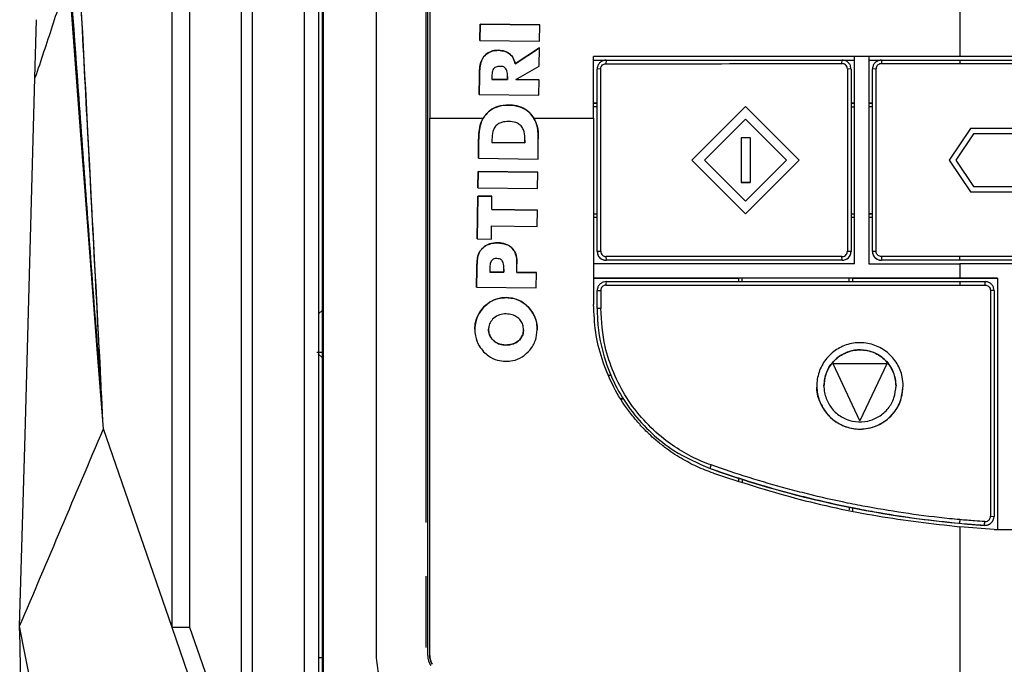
# Model space of a CAD drawing. Extents: x 106 to 315, y 19 to 260.
# Tile 66 of 132: x 195 to 210, y 145 to 156. Entities that reach past the tile are written whole.
import ezdxf

# ---------------------------------------------------------------- set-up
doc = ezdxf.new("R2010")
doc.units = 0
doc.layers.get('0').update_dxf_attribs({"linetype": 'CONTINUOUS'})

msp = doc.modelspace()

# ---------------------------------------------------------------- linework, layer by layer
at = {"color": 7, "linetype": 'CONTINUOUS'}
for p, q in [((209.597, 155.724), (209.597, 155.581)), ((194.817, 154.667), (194.843, 155.599)), ((201.932, 155.528), (201.928, 155.265)), ((201.928, 155.265), (201.932, 155.527)), ((202.885, 155.515), (201.932, 155.528)), ((201.932, 155.527), (201.932, 155.528)), ((201.932, 155.527), (202.885, 155.515)), ((202.882, 155.253), (202.885, 155.515)), ((209.597, 155.581), (209.597, 155.01)), ((201.928, 155.265), (202.882, 155.253)), ((202.223, 155.109), (202.223, 155.109)), ((202.88, 155.147), (202.492, 154.893)), ((202.492, 154.893), (202.88, 155.147)), ((202.876, 154.854), (202.88, 155.147)), ((203.745, 154.023), (203.745, 155.009)), ((207.917, 151.696), (207.917, 155.01)), ((208.145, 155.01), (207.917, 155.01)), ((208.145, 155.01), (208.145, 151.696)), ((208.145, 155.01), (208.145, 155.009)), ((209.597, 155.009), (208.145, 155.008)), ((201.988, 155.006), (201.988, 155.006)), ((202.492, 154.893), (202.492, 154.893)), ((202.5, 154.64), (202.876, 154.854)), ((203.745, 154.95), (207.917, 154.95)), ((203.945, 154.952), (203.939, 154.895)), ((207.715, 154.896), (207.717, 154.953)), ((208.145, 154.95), (208.328, 154.95)), ((208.345, 154.953), (208.344, 154.896)), ((209.597, 154.953), (209.597, 154.896)), ((209.68, 154.95), (212.488, 154.95)), ((202.12, 154.697), (202.119, 154.645)), ((202.371, 154.696), (202.371, 154.696)), ((203.859, 154.814), (203.802, 154.809)), ((207.86, 154.81), (207.802, 154.814)), ((208.26, 154.814), (208.202, 154.81)), ((194.658, 148.954), (194.817, 154.667)), ((201.921, 154.691), (201.917, 154.403)), ((201.917, 154.403), (201.921, 154.691)), ((201.921, 154.691), (201.921, 154.691)), ((202.371, 154.641), (202.119, 154.645)), ((202.119, 154.645), (202.371, 154.641)), ((202.119, 154.645), (202.119, 154.645)), ((202.371, 154.689), (202.371, 154.641)), ((202.371, 154.689), (202.371, 154.689)), ((202.371, 154.641), (202.371, 154.689)), ((202.371, 154.641), (202.371, 154.641)), ((202.873, 154.635), (202.5, 154.64)), ((202.5, 154.64), (202.873, 154.635)), ((202.5, 154.64), (202.5, 154.64)), ((202.87, 154.39), (202.873, 154.635)), ((201.917, 154.403), (202.87, 154.39)), ((202.392, 154.234), (202.392, 154.234)), ((203.745, 154.264), (203.802, 154.264)), ((203.802, 154.263), (203.745, 154.263)), ((207.86, 154.264), (207.917, 154.264)), ((207.917, 154.263), (207.86, 154.263)), ((208.145, 154.264), (208.202, 154.264)), ((208.202, 154.263), (208.145, 154.263)), ((203.802, 154.206), (203.745, 154.206)), ((206.174, 154.21), (205.317, 153.353)), ((207.031, 153.353), (206.174, 154.21)), ((207.86, 154.206), (207.917, 154.206)), ((208.202, 154.206), (208.145, 154.206)), ((201.127, 154.022), (201.981, 154.022)), ((202.003, 154.056), (201.981, 154.022)), ((202.003, 154.056), (202.003, 154.056)), ((202.791, 154.023), (202.776, 154.046)), ((202.776, 154.045), (202.776, 154.046)), ((202.791, 154.023), (203.745, 154.023)), ((203.745, 154.023), (203.745, 151.043)), ((206.174, 154.008), (205.519, 153.353)), ((205.519, 153.353), (206.174, 154.008)), ((206.829, 153.353), (206.174, 154.008)), ((206.174, 154.008), (206.829, 153.353)), ((206.174, 154.008), (206.174, 154.008)), ((209.771, 153.86), (209.428, 153.353)), ((209.817, 153.774), (209.532, 153.353)), ((209.817, 153.774), (209.532, 153.353)), ((210.862, 153.86), (209.771, 153.86)), ((210.817, 153.774), (209.817, 153.774)), ((210.817, 153.774), (209.817, 153.774)), ((209.817, 153.774), (209.817, 153.774)), ((201.906, 153.612), (201.903, 153.383)), ((201.903, 153.383), (201.906, 153.612)), ((201.906, 153.612), (201.906, 153.612)), ((202.12, 153.681), (202.12, 153.637)), ((202.647, 153.631), (202.12, 153.637)), ((202.12, 153.637), (202.647, 153.631)), ((202.12, 153.637), (202.12, 153.637)), ((202.647, 153.631), (202.648, 153.675)), ((202.648, 153.674), (202.647, 153.631)), ((202.647, 153.631), (202.647, 153.631)), ((202.648, 153.684), (202.648, 153.684)), ((202.648, 153.674), (202.648, 153.675)), ((202.857, 153.371), (202.86, 153.636)), ((206.102, 153.71), (206.102, 152.996)), ((206.245, 153.71), (206.102, 153.71)), ((206.245, 153.71), (206.245, 152.996)), ((201.903, 153.383), (202.857, 153.371)), ((206.174, 152.496), (205.317, 153.353)), ((205.317, 153.353), (206.174, 152.496)), ((205.317, 153.353), (205.317, 153.353)), ((205.519, 153.353), (206.174, 152.698)), ((207.031, 153.353), (206.174, 152.496)), ((206.174, 152.496), (207.031, 153.353)), ((206.174, 152.698), (206.829, 153.353)), ((207.031, 153.353), (207.031, 153.353)), ((209.428, 153.353), (209.771, 152.846)), ((209.428, 153.353), (209.771, 152.846)), ((209.428, 153.353), (209.428, 153.353)), ((209.532, 153.353), (209.817, 152.931)), ((201.9, 153.174), (201.897, 152.912)), ((201.897, 152.912), (201.9, 153.174)), ((202.854, 153.162), (201.9, 153.174)), ((201.9, 153.174), (202.854, 153.162)), ((201.9, 153.174), (201.9, 153.174)), ((202.85, 152.899), (202.854, 153.162)), ((206.102, 152.996), (206.245, 152.996)), ((206.245, 152.996), (206.102, 152.996)), ((206.102, 152.996), (206.102, 152.996)), ((206.245, 152.996), (206.245, 152.996)), ((201.897, 152.912), (202.85, 152.899)), ((209.771, 152.846), (210.862, 152.846)), ((209.771, 152.846), (210.862, 152.846)), ((209.771, 152.846), (209.771, 152.846)), ((209.817, 152.931), (210.817, 152.931)), ((201.895, 152.778), (201.886, 152.094)), ((201.886, 152.094), (201.895, 152.778)), ((202.12, 152.775), (201.895, 152.778)), ((201.895, 152.778), (202.12, 152.775)), ((201.895, 152.778), (201.895, 152.778)), ((202.118, 152.562), (202.12, 152.775)), ((202.846, 152.553), (202.118, 152.562)), ((202.118, 152.562), (202.846, 152.553)), ((202.118, 152.562), (202.118, 152.562)), ((202.842, 152.293), (202.846, 152.553)), ((203.745, 152.492), (203.802, 152.492)), ((203.802, 152.491), (203.745, 152.491)), ((206.174, 152.496), (206.174, 152.496)), ((207.86, 152.492), (207.917, 152.492)), ((207.917, 152.491), (207.86, 152.491)), ((208.202, 152.492), (208.145, 152.492)), ((208.202, 152.491), (208.145, 152.491)), ((203.802, 152.436), (203.745, 152.436)), ((207.917, 152.436), (207.86, 152.436)), ((208.202, 152.436), (208.145, 152.436)), ((202.111, 152.091), (202.114, 152.303)), ((202.114, 152.303), (202.842, 152.293)), ((201.886, 152.094), (202.111, 152.091)), ((202.209, 152.031), (202.209, 152.031)), ((201.933, 151.901), (201.933, 151.901)), ((202.48, 151.895), (202.48, 151.895)), ((203.802, 151.895), (203.859, 151.898)), ((203.802, 151.894), (203.802, 151.895)), ((207.802, 151.898), (207.86, 151.896)), ((207.86, 151.896), (207.86, 151.894)), ((208.202, 151.896), (208.26, 151.899)), ((208.202, 151.894), (208.202, 151.896)), ((203.94, 151.81), (203.945, 151.753)), ((203.945, 151.753), (203.945, 151.751)), ((207.717, 151.751), (203.945, 151.751)), ((207.717, 151.753), (207.715, 151.81)), ((207.717, 151.751), (207.717, 151.753)), ((208.344, 151.81), (208.345, 151.753)), ((208.345, 151.753), (208.345, 151.751)), ((212.288, 151.751), (208.345, 151.751)), ((209.597, 151.753), (209.597, 151.81)), ((201.88, 151.613), (201.876, 151.322)), ((201.876, 151.322), (201.88, 151.613)), ((201.88, 151.613), (201.88, 151.613)), ((202.085, 151.616), (202.084, 151.564)), ((202.309, 151.561), (202.084, 151.564)), ((202.084, 151.564), (202.309, 151.561)), ((202.084, 151.564), (202.084, 151.564)), ((202.31, 151.61), (202.309, 151.561)), ((202.309, 151.561), (202.31, 151.61)), ((202.309, 151.561), (202.309, 151.561)), ((202.31, 151.62), (202.31, 151.62)), ((202.31, 151.61), (202.31, 151.61)), ((202.518, 151.558), (202.519, 151.667)), ((202.833, 151.554), (202.518, 151.558)), ((202.518, 151.558), (202.833, 151.554)), ((202.518, 151.558), (202.518, 151.558)), ((202.829, 151.31), (202.833, 151.554)), ((208.145, 151.696), (209.597, 151.696)), ((212.488, 151.696), (209.597, 151.696)), ((203.745, 151.464), (206.06, 151.464)), ((206.06, 151.464), (206.06, 151.41)), ((207.888, 151.463), (206.06, 151.463)), ((206.117, 151.406), (206.117, 151.463)), ((207.831, 151.406), (207.831, 151.463)), ((207.888, 151.464), (210.202, 151.464)), ((207.888, 151.41), (207.888, 151.464)), ((210.202, 151.467), (209.597, 151.467)), ((209.597, 151.41), (209.597, 151.353)), ((210.003, 151.354), (210.002, 151.41)), ((210.202, 151.467), (210.202, 147.445)), ((201.876, 151.322), (202.829, 151.31)), ((203.802, 151.267), (203.859, 151.269)), ((203.802, 150.981), (203.802, 151.267)), ((210.145, 151.267), (210.087, 151.27)), ((202.353, 151.154), (202.353, 151.154)), ((199.407, 150.949), (199.355, 150.9)), ((201.998, 151.011), (201.998, 151.011)), ((202.704, 151.002), (202.704, 151.002)), ((203.859, 150.983), (203.802, 150.981)), ((203.802, 150.979), (203.802, 150.981)), ((201.846, 150.652), (201.846, 150.652)), ((202.066, 150.646), (202.066, 150.646)), ((202.625, 150.645), (202.625, 150.645)), ((202.625, 150.642), (202.625, 150.642)), ((202.343, 150.396), (202.343, 150.396)), ((199.321, 150.282), (199.412, 150.282)), ((199.345, 150.253), (199.411, 150.19)), ((208.002, 149.183), (207.574, 150.097)), ((208.002, 149.183), (207.574, 150.097)), ((208.431, 150.097), (207.574, 150.097)), ((207.574, 150.097), (207.574, 150.097)), ((208.431, 150.097), (208.002, 149.183)), ((208.431, 150.097), (208.002, 149.183)), ((208.431, 150.097), (208.431, 150.097)), ((204.023, 149.908), (203.98, 149.908)), ((195.868, 149.714), (195.866, 149.739)), ((207.312, 149.743), (207.312, 149.743)), ((208.579, 149.743), (208.579, 149.743)), ((208.693, 149.743), (208.693, 149.743)), ((204.174, 149.536), (204.218, 149.536)), ((204.218, 149.536), (204.174, 149.536)), ((197.008, 145.879), (195.91, 149.056)), ((208.002, 149.183), (208.002, 149.183)), ((194.572, 145.899), (194.658, 148.954)), ((205.609, 148.423), (205.624, 148.478)), ((205.609, 148.423), (205.609, 148.421)), ((206.06, 148.268), (206.06, 148.209)), ((206.117, 148.248), (206.117, 148.25)), ((206.117, 148.248), (206.117, 148.207)), ((207.831, 147.804), (207.831, 147.802)), ((207.831, 147.802), (207.831, 147.762)), ((207.888, 147.735), (207.888, 147.792)), ((210.089, 147.658), (210.145, 147.657)), ((210.145, 147.657), (210.145, 147.655)), ((209.597, 147.604), (209.592, 147.547)), ((210.148, 147.448), (209.597, 147.49)), ((209.993, 147.515), (209.997, 147.572)), ((209.993, 147.515), (209.993, 147.512)), ((210.148, 147.448), (210.485, 147.448)), ((201.069, 145.56), (201.069, 146.701)), ((195.355, 141.951), (194.572, 145.899)), ((197.831, 143.501), (197.008, 145.879)), ((197.294, 145.879), (197.008, 145.879)), ((198.116, 143.501), (197.294, 145.879)), ((201.126, 145.433), (201.126, 145.433)), ((199.355, 145.4), (199.412, 145.4)), ((199.412, 145.306), (199.416, 145.307)), ((199.412, 145.061), (199.412, 145.306)), ((199.416, 145.307), (199.421, 145.309)), ((199.422, 145.309), (199.421, 145.309)), ((199.422, 145.309), (199.422, 145.065))]:
    msp.add_line(p, q, dxfattribs=at)
at = {"color": 7, "linetype": 'CONTINUOUS', "flags": 128}
for points in [[(195.716, 151.604), (195.536, 153.964), (195.356, 156.323)], [(195.91, 149.056), (195.813, 150.33), (195.716, 151.604)], [(203.945, 151.41), (203.942, 151.381), (203.939, 151.353)]]:
    msp.add_lwpolyline(points, dxfattribs=at)
at = {"color": 7, "linetype": 'CONTINUOUS'}
for centre, radius, start, end in [((203.945, 151.894), 0.143, 179.9993, 269.9998), ((207.717, 151.894), 0.143, 269.9999, 0.0012), ((208.345, 151.894), 0.143, 179.9989, 270), ((211.107, 163.913), 16.439, 250.4625, 252.3299), ((211.104, 163.903), 16.429, 252.3304, 258.5107), ((211.103, 163.904), 16.429, 258.5112, 266.124), ((210.002, 147.655), 0.143, 266.1233, 359.9996)]:
    msp.add_arc(centre, radius, start, end, dxfattribs=at)
for points, knots in [([(201.126, 163.115), (201.126, 161.605), (201.126, 158.584), (201.126, 155.543), (201.126, 154.022)], [0, 0, 0, 0, 0.499603, 1, 1, 1, 1]), ([(201.093, 154.004), (201.093, 155.054), (201.094, 157.143), (201.093, 159.226), (201.093, 160.262)], [0, 0, 0, 0, 0.502416, 1, 1, 1, 1]), ([(198.116, 143.501), (198.116, 145.097), (198.116, 148.291), (198.116, 153.068), (198.116, 156.239), (198.116, 157.825)], [0, 0, 0, 0, 0.3333342, 0.6666674, 1, 1, 1, 1]), ([(198.288, 157.825), (198.288, 156.654), (198.288, 154.314), (198.288, 150.79), (198.288, 147.26), (198.288, 144.902), (198.288, 143.723)], [0, 0, 0, 0, 0.25, 0.499999, 0.75, 1, 1, 1, 1]), ([(199.126, 144.836), (199.126, 145.517), (199.126, 146.733), (199.127, 148.902), (199.127, 151.473), (199.126, 154.589), (199.126, 156.746), (199.126, 157.825)], [0, 0, 0, 0, 0.156802, 0.280005, 0.500007, 0.750004, 1, 1, 1, 1]), ([(199.355, 144.836), (199.355, 146.303), (199.355, 149.218), (199.355, 153.549), (199.355, 156.406), (199.355, 157.825)], [0, 0, 0, 0, 0.338053, 0.67131, 1, 1, 1, 1]), ([(200.269, 157.698), (200.269, 156.358), (200.269, 153.659), (200.269, 149.57), (200.269, 146.82), (200.269, 145.436)], [0, 0, 0, 0, 0.328977, 0.662241, 1, 1, 1, 1]), ([(199.412, 145.306), (199.412, 146.656), (199.413, 149.355), (199.413, 153.386), (199.412, 156.06), (199.412, 157.395)], [0, 0, 0, 0, 0.334355, 0.667892, 1, 1, 1, 1]), ([(199.422, 157.398), (199.422, 156.076), (199.423, 153.415), (199.422, 149.384), (199.422, 146.673), (199.422, 145.309)], [0, 0, 0, 0, 0.329013, 0.66228, 1, 1, 1, 1]), ([(195.866, 149.739), (195.793, 150.69), (195.676, 152.225), (195.492, 154.738), (195.378, 156.3), (195.307, 157.279)], [0, 0, 0, 0, 0.378604, 0.6105517, 1, 1, 1, 1]), ([(195.481, 157.188), (195.543, 155.99), (195.669, 153.594), (195.795, 151.193), (195.858, 149.993)], [0, 0, 0, 0, 0.4999339, 1, 1, 1, 1]), ([(195.91, 149.056), (195.839, 150.416), (195.696, 153.136), (195.554, 155.851), (195.483, 157.208)], [0, 0, 0, 0, 0.5000121, 1, 1, 1, 1]), ([(197.008, 145.879), (197.008, 147.142), (197.008, 149.666), (197.008, 153.446), (197.008, 155.954), (197.008, 157.208)], [0, 0, 0, 0, 0.333324, 0.666656, 1, 1, 1, 1]), ([(197.294, 145.879), (197.294, 147.142), (197.294, 149.666), (197.294, 153.446), (197.294, 155.954), (197.294, 157.208)], [0, 0, 0, 0, 0.333324, 0.666656, 1, 1, 1, 1]), ([(201.069, 147.558), (201.069, 149.097), (201.069, 152.151), (201.069, 155.192), (201.069, 156.701)], [0, 0, 0, 0, 0.504031, 1, 1, 1, 1]), ([(195.356, 156.323), (195.269, 156.046), (195.094, 155.493), (194.91, 154.942), (194.817, 154.667)], [0, 0, 0, 0, 0.499998, 1, 1, 1, 1]), ([(202.223, 155.109), (202.2, 155.108), (202.145, 155.106), (202.058, 155.077), (202.012, 155.029), (201.988, 155.006)], [0, 0, 0, 0, 0.2575471, 0.6310565, 1, 1, 1, 1]), ([(201.988, 155.006), (202.004, 155.023), (202.04, 155.061), (202.121, 155.102), (202.187, 155.107), (202.223, 155.109)], [0, 0, 0, 0, 0.258543, 0.593021, 1, 1, 1, 1]), ([(202.492, 154.893), (202.482, 154.929), (202.464, 154.991), (202.402, 155.058), (202.323, 155.101), (202.26, 155.106), (202.223, 155.109)], [0, 0, 0, 0, 0.29756, 0.502602, 0.707556, 1, 1, 1, 1]), ([(202.223, 155.109), (202.261, 155.106), (202.325, 155.101), (202.406, 155.056), (202.466, 154.988), (202.483, 154.927), (202.492, 154.893)], [0, 0, 0, 0, 0.296401, 0.507526, 0.719236, 1, 1, 1, 1]), ([(209.597, 155.01), (208.8, 155.01), (206.845, 155.01), (204.898, 155.01), (203.745, 155.009)], [0, 0, 0, 0, 0.407869, 1, 1, 1, 1]), ([(207.917, 155.008), (207.495, 155.008), (206.101, 155.008), (204.714, 155.008), (203.745, 155.008)], [0, 0, 0, 0, 0.302266, 1, 1, 1, 1]), ([(216.888, 155.009), (216.097, 155.009), (214.493, 155.01), (212.059, 155.01), (210.418, 155.01), (209.597, 155.01)], [0, 0, 0, 0, 0.32685, 0.663081, 1, 1, 1, 1]), ([(212.488, 155.008), (212.349, 155.008), (211.387, 155.009), (210.422, 155.009), (209.597, 155.009)], [0, 0, 0, 0, 0.1449748, 1, 1, 1, 1]), ([(201.988, 155.006), (201.971, 154.976), (201.934, 154.915), (201.923, 154.804), (201.921, 154.729), (201.921, 154.691)], [0, 0, 0, 0, 0.309956, 0.650435, 1, 1, 1, 1]), ([(201.921, 154.691), (201.921, 154.724), (201.922, 154.794), (201.932, 154.894), (201.96, 154.967), (201.983, 154.999), (201.988, 155.006)], [0, 0, 0, 0, 0.303682, 0.637871, 0.921623, 1, 1, 1, 1]), ([(202.254, 154.853), (202.235, 154.853), (202.206, 154.852), (202.168, 154.835), (202.143, 154.811), (202.123, 154.764), (202.121, 154.724), (202.12, 154.697)], [0, 0, 0, 0, 0.236867, 0.370619, 0.505318, 0.661456, 1, 1, 1, 1]), ([(202.371, 154.689), (202.371, 154.721), (202.37, 154.765), (202.346, 154.814), (202.322, 154.837), (202.291, 154.851), (202.268, 154.852), (202.254, 154.853)], [0, 0, 0, 0, 0.4023839, 0.5663832, 0.6975962, 0.8286004, 1, 1, 1, 1]), ([(203.945, 154.952), (203.931, 154.951), (203.9, 154.948), (203.858, 154.926), (203.825, 154.891), (203.805, 154.85), (203.803, 154.822), (203.802, 154.809)], [0, 0, 0, 0, 0.193578, 0.408796, 0.623454, 0.837638, 1, 1, 1, 1]), ([(203.859, 154.814), (203.861, 154.826), (203.864, 154.849), (203.885, 154.876), (203.911, 154.892), (203.93, 154.894), (203.939, 154.895)], [0, 0, 0, 0, 0.2796423, 0.5591996, 0.7795671, 1, 1, 1, 1]), ([(203.939, 154.895), (204.643, 154.895), (205.899, 154.896), (207.16, 154.896), (207.715, 154.896)], [0, 0, 0, 0, 0.5599979, 1, 1, 1, 1]), ([(203.945, 154.952), (204.001, 154.952), (204.279, 154.952), (204.668, 154.952), (205.224, 154.952), (205.67, 154.952), (206.116, 154.953), (206.55, 154.953), (207.083, 154.953), (207.506, 154.953), (207.717, 154.953)], [0, 0, 0, 0, 0.04431, 0.22155, 0.310169, 0.487411, 0.57603, 0.664649, 0.832313, 1, 1, 1, 1]), ([(207.802, 154.814), (207.801, 154.826), (207.797, 154.851), (207.773, 154.878), (207.744, 154.893), (207.724, 154.895), (207.715, 154.896)], [0, 0, 0, 0, 0.27941, 0.558666, 0.779189, 1, 1, 1, 1]), ([(207.86, 154.81), (207.858, 154.824), (207.856, 154.855), (207.833, 154.897), (207.798, 154.93), (207.757, 154.95), (207.729, 154.952), (207.717, 154.953)], [0, 0, 0, 0, 0.19277, 0.406452, 0.621913, 0.837409, 1, 1, 1, 1]), ([(208.345, 154.953), (208.331, 154.951), (208.301, 154.949), (208.259, 154.927), (208.225, 154.892), (208.206, 154.851), (208.203, 154.822), (208.202, 154.81)], [0, 0, 0, 0, 0.191572, 0.405507, 0.619798, 0.83446, 1, 1, 1, 1]), ([(208.344, 154.896), (208.334, 154.895), (208.315, 154.893), (208.289, 154.878), (208.27, 154.857), (208.261, 154.834), (208.26, 154.819), (208.26, 154.814)], [0, 0, 0, 0, 0.2218782, 0.4439294, 0.6623443, 0.8760555, 1, 1, 1, 1]), ([(208.344, 154.896), (208.4, 154.896), (208.567, 154.896), (208.846, 154.896), (209.208, 154.896), (209.458, 154.896), (209.597, 154.896)], [0, 0, 0, 0, 0.133724, 0.401173, 0.668622, 1, 1, 1, 1]), ([(208.345, 154.953), (208.401, 154.953), (208.569, 154.953), (208.848, 154.953), (209.209, 154.953), (209.459, 154.953), (209.597, 154.953)], [0, 0, 0, 0, 0.133871, 0.401614, 0.669357, 1, 1, 1, 1]), ([(209.597, 154.953), (209.653, 154.953), (209.931, 154.953), (210.433, 154.953), (211.077, 154.953), (211.695, 154.953), (212.09, 154.953), (212.288, 154.953)], [0, 0, 0, 0, 0.062114, 0.310574, 0.559033, 0.779503, 1, 1, 1, 1]), ([(209.597, 154.896), (209.653, 154.896), (209.931, 154.896), (210.52, 154.896), (211.362, 154.896), (211.982, 154.896), (212.291, 154.896)], [0, 0, 0, 0, 0.062046, 0.310233, 0.655069, 1, 1, 1, 1]), ([(203.802, 151.895), (203.802, 151.952), (203.802, 152.235), (203.802, 152.745), (203.802, 153.66), (203.802, 154.348), (203.802, 154.809)], [0, 0, 0, 0, 0.058295, 0.291477, 0.524658, 1, 1, 1, 1]), ([(203.859, 151.898), (203.859, 152.443), (203.859, 153.415), (203.859, 154.386), (203.859, 154.814)], [0, 0, 0, 0, 0.559998, 1, 1, 1, 1]), ([(207.802, 154.814), (207.802, 154.483), (207.802, 153.94), (207.802, 153.182), (207.802, 152.54), (207.802, 152.112), (207.802, 151.898)], [0, 0, 0, 0, 0.339999, 0.56, 0.78, 1, 1, 1, 1]), ([(207.86, 154.81), (207.86, 154.757), (207.86, 154.491), (207.86, 153.873), (207.86, 152.955), (207.86, 152.249), (207.86, 151.896)], [0, 0, 0, 0, 0.054672, 0.273356, 0.636666, 1, 1, 1, 1]), ([(208.202, 151.896), (208.202, 151.95), (208.202, 152.223), (208.202, 152.845), (208.202, 153.587), (208.202, 154.286), (208.202, 154.635), (208.202, 154.81)], [0, 0, 0, 0, 0.056115, 0.280573, 0.640274, 0.820135, 1, 1, 1, 1]), ([(208.26, 151.899), (208.26, 151.953), (208.259, 152.226), (208.26, 152.848), (208.26, 153.766), (208.26, 154.464), (208.26, 154.814)], [0, 0, 0, 0, 0.056088, 0.280446, 0.64021, 1, 1, 1, 1]), ([(202.392, 154.234), (202.332, 154.231), (202.225, 154.224), (202.088, 154.155), (202.03, 154.088), (202.003, 154.056)], [0, 0, 0, 0, 0.404324, 0.718408, 1, 1, 1, 1]), ([(202.003, 154.056), (202.026, 154.083), (202.078, 154.146), (202.202, 154.215), (202.315, 154.234), (202.382, 154.234), (202.392, 154.234)], [0, 0, 0, 0, 0.239967, 0.5474, 0.931033, 1, 1, 1, 1]), ([(202.776, 154.046), (202.754, 154.074), (202.702, 154.139), (202.587, 154.205), (202.476, 154.231), (202.41, 154.234), (202.392, 154.234)], [0, 0, 0, 0, 0.2406, 0.5569, 0.876059, 1, 1, 1, 1]), ([(202.392, 154.234), (202.452, 154.229), (202.56, 154.219), (202.694, 154.146), (202.751, 154.077), (202.776, 154.045)], [0, 0, 0, 0, 0.402808, 0.725294, 1, 1, 1, 1]), ([(201.093, 145.432), (201.093, 145.824), (201.093, 146.628), (201.094, 147.843), (201.094, 149.078), (201.094, 150.313), (201.094, 151.548), (201.094, 152.778), (201.093, 153.596), (201.093, 154.004)], [0, 0, 0, 0, 0.137138, 0.281083, 0.424995, 0.569097, 0.713451, 0.85708, 1, 1, 1, 1]), ([(201.126, 145.433), (201.126, 146.876), (201.126, 149.741), (201.126, 152.602), (201.126, 154.022)], [0, 0, 0, 0, 0.503403, 1, 1, 1, 1]), ([(201.906, 153.612), (201.907, 153.656), (201.908, 153.745), (201.922, 153.878), (201.955, 153.984), (201.991, 154.038), (202.003, 154.056)], [0, 0, 0, 0, 0.287769, 0.576091, 0.866305, 1, 1, 1, 1]), ([(201.981, 154.022), (201.967, 153.994), (201.933, 153.927), (201.909, 153.787), (201.907, 153.678), (201.906, 153.612)], [0, 0, 0, 0, 0.225306, 0.529153, 1, 1, 1, 1]), ([(202.388, 153.971), (202.35, 153.969), (202.29, 153.967), (202.213, 153.931), (202.163, 153.88), (202.126, 153.794), (202.123, 153.725), (202.12, 153.681)], [0, 0, 0, 0, 0.252464, 0.398663, 0.545752, 0.716732, 1, 1, 1, 1]), ([(202.648, 153.675), (202.647, 153.718), (202.645, 153.786), (202.611, 153.874), (202.563, 153.927), (202.487, 153.964), (202.427, 153.968), (202.388, 153.971)], [0, 0, 0, 0, 0.28583, 0.446315, 0.6084021, 0.7467115, 1, 1, 1, 1]), ([(202.776, 154.045), (202.796, 154.011), (202.847, 153.921), (202.86, 153.794), (202.86, 153.709), (202.86, 153.686)], [0, 0, 0, 0, 0.3193814, 0.8203955, 1, 1, 1, 1]), ([(202.86, 153.636), (202.861, 153.675), (202.861, 153.754), (202.85, 153.886), (202.819, 153.976), (202.791, 154.022), (202.791, 154.023)], [0, 0, 0, 0, 0.297826, 0.59622, 0.996707, 1, 1, 1, 1]), ([(202.209, 152.031), (202.167, 152.028), (202.091, 152.023), (201.993, 151.975), (201.952, 151.925), (201.933, 151.901)], [0, 0, 0, 0, 0.404021, 0.711898, 1, 1, 1, 1]), ([(201.933, 151.901), (201.949, 151.921), (201.985, 151.967), (202.073, 152.015), (202.153, 152.03), (202.202, 152.031), (202.209, 152.031)], [0, 0, 0, 0, 0.241257, 0.542138, 0.927148, 1, 1, 1, 1]), ([(202.48, 151.895), (202.466, 151.915), (202.436, 151.959), (202.357, 152.009), (202.276, 152.028), (202.224, 152.03), (202.209, 152.031)], [0, 0, 0, 0, 0.224271, 0.500534, 0.866398, 1, 1, 1, 1]), ([(202.209, 152.031), (202.257, 152.026), (202.334, 152.019), (202.429, 151.966), (202.463, 151.919), (202.48, 151.895)], [0, 0, 0, 0, 0.45051, 0.730654, 1, 1, 1, 1]), ([(201.933, 151.901), (201.919, 151.874), (201.892, 151.82), (201.882, 151.721), (201.88, 151.652), (201.88, 151.613)], [0, 0, 0, 0, 0.308172, 0.599041, 1, 1, 1, 1]), ([(201.88, 151.613), (201.88, 151.643), (201.881, 151.703), (201.889, 151.793), (201.908, 151.86), (201.928, 151.894), (201.933, 151.901)], [0, 0, 0, 0, 0.302931, 0.606297, 0.911927, 1, 1, 1, 1]), ([(202.519, 151.667), (202.52, 151.689), (202.52, 151.734), (202.515, 151.813), (202.493, 151.864), (202.48, 151.895)], [0, 0, 0, 0, 0.2855702, 0.5715484, 1, 1, 1, 1]), ([(202.48, 151.895), (202.49, 151.875), (202.508, 151.836), (202.519, 151.767), (202.519, 151.72), (202.519, 151.694)], [0, 0, 0, 0, 0.324818, 0.627439, 1, 1, 1, 1]), ([(203.802, 151.895), (203.804, 151.881), (203.807, 151.85), (203.829, 151.808), (203.864, 151.775), (203.905, 151.756), (203.933, 151.753), (203.945, 151.753)], [0, 0, 0, 0, 0.195931, 0.407585, 0.621763, 0.837998, 1, 1, 1, 1]), ([(203.859, 151.898), (203.861, 151.886), (203.864, 151.861), (203.884, 151.832), (203.911, 151.814), (203.93, 151.811), (203.94, 151.81)], [0, 0, 0, 0, 0.280328, 0.559529, 0.779514, 1, 1, 1, 1]), ([(207.715, 151.81), (207.728, 151.812), (207.754, 151.815), (207.782, 151.839), (207.799, 151.868), (207.801, 151.888), (207.802, 151.898)], [0, 0, 0, 0, 0.279643, 0.559246, 0.779616, 1, 1, 1, 1]), ([(207.717, 151.753), (207.731, 151.754), (207.76, 151.757), (207.802, 151.778), (207.836, 151.813), (207.856, 151.854), (207.859, 151.883), (207.86, 151.896)], [0, 0, 0, 0, 0.184515, 0.399025, 0.613455, 0.827986, 1, 1, 1, 1]), ([(208.202, 151.896), (208.204, 151.882), (208.206, 151.851), (208.228, 151.809), (208.263, 151.776), (208.304, 151.756), (208.333, 151.754), (208.345, 151.753)], [0, 0, 0, 0, 0.189396, 0.403729, 0.618616, 0.833745, 1, 1, 1, 1]), ([(208.344, 151.81), (208.335, 151.811), (208.317, 151.813), (208.292, 151.827), (208.273, 151.848), (208.262, 151.873), (208.26, 151.891), (208.26, 151.899)], [0, 0, 0, 0, 0.202404, 0.404683, 0.61118, 0.828109, 1, 1, 1, 1]), ([(202.198, 151.779), (202.182, 151.779), (202.157, 151.777), (202.126, 151.761), (202.105, 151.738), (202.087, 151.689), (202.085, 151.646), (202.085, 151.616)], [0, 0, 0, 0, 0.2095991, 0.3272501, 0.4452762, 0.6077864, 1, 1, 1, 1]), ([(202.31, 151.61), (202.31, 151.645), (202.31, 151.69), (202.288, 151.74), (202.268, 151.762), (202.238, 151.777), (202.214, 151.778), (202.198, 151.779)], [0, 0, 0, 0, 0.4355315, 0.5727862, 0.6876712, 0.8024648, 1, 1, 1, 1]), ([(207.715, 151.81), (207.009, 151.81), (205.748, 151.81), (204.492, 151.81), (203.94, 151.81)], [0, 0, 0, 0, 0.559991, 1, 1, 1, 1]), ([(207.717, 151.753), (207.664, 151.753), (207.401, 151.753), (207.032, 151.753), (206.506, 151.753), (206.085, 151.753), (205.559, 151.753), (205.139, 151.753), (204.695, 151.753), (204.332, 151.753), (204.074, 151.753), (203.945, 151.753)], [0, 0, 0, 0, 0.041811, 0.209059, 0.292682, 0.45993, 0.543552, 0.7108, 0.794423, 0.897209, 1, 1, 1, 1]), ([(209.597, 151.81), (209.544, 151.81), (209.281, 151.81), (208.863, 151.81), (208.498, 151.81), (208.344, 151.81)], [0, 0, 0, 0, 0.12611, 0.630555, 1, 1, 1, 1]), ([(209.597, 151.753), (209.544, 151.753), (209.281, 151.753), (208.864, 151.753), (208.499, 151.753), (208.345, 151.753)], [0, 0, 0, 0, 0.126235, 0.631181, 1, 1, 1, 1]), ([(212.291, 151.813), (212.236, 151.813), (211.959, 151.813), (211.372, 151.812), (210.529, 151.811), (209.908, 151.81), (209.597, 151.81)], [0, 0, 0, 0, 0.061592, 0.307963, 0.653931, 1, 1, 1, 1]), ([(212.288, 151.753), (212.233, 151.753), (211.957, 151.753), (211.459, 151.753), (210.617, 151.753), (209.996, 151.753), (209.597, 151.753)], [0, 0, 0, 0, 0.061655, 0.308279, 0.554903, 1, 1, 1, 1]), ([(207.917, 151.696), (207.218, 151.696), (205.825, 151.696), (204.437, 151.695), (203.745, 151.695)], [0, 0, 0, 0, 0.501285, 1, 1, 1, 1]), ([(209.597, 151.696), (209.597, 151.653), (209.597, 151.577), (209.597, 151.501), (209.597, 151.467)], [0, 0, 0, 0, 0.560001, 1, 1, 1, 1]), ([(209.597, 151.467), (208.616, 151.467), (206.661, 151.467), (204.715, 151.467), (203.745, 151.467)], [0, 0, 0, 0, 0.50166, 1, 1, 1, 1]), ([(203.945, 151.41), (203.931, 151.408), (203.9, 151.406), (203.858, 151.383), (203.825, 151.348), (203.805, 151.307), (203.803, 151.279), (203.802, 151.267)], [0, 0, 0, 0, 0.193983, 0.409257, 0.624352, 0.838924, 1, 1, 1, 1]), ([(203.945, 151.41), (204, 151.41), (204.274, 151.41), (204.768, 151.41), (205.648, 151.41), (206.528, 151.41), (207.41, 151.41), (208.071, 151.41), (208.8, 151.41), (209.309, 151.41), (209.597, 151.41)], [0, 0, 0, 0, 0.029221, 0.146102, 0.262985, 0.496764, 0.613646, 0.730529, 0.847411, 1, 1, 1, 1]), ([(209.597, 151.41), (209.652, 151.41), (209.747, 151.41), (209.882, 151.41), (209.962, 151.41), (210.002, 151.41)], [0, 0, 0, 0, 0.406863, 0.703429, 1, 1, 1, 1]), ([(210.145, 151.267), (210.144, 151.282), (210.141, 151.312), (210.119, 151.354), (210.084, 151.388), (210.043, 151.407), (210.015, 151.409), (210.002, 151.41)], [0, 0, 0, 0, 0.192175, 0.406943, 0.621497, 0.836171, 1, 1, 1, 1]), ([(203.939, 151.352), (203.93, 151.352), (203.913, 151.35), (203.889, 151.336), (203.871, 151.315), (203.861, 151.292), (203.86, 151.276), (203.859, 151.269)], [0, 0, 0, 0, 0.207094, 0.413634, 0.62879, 0.840625, 1, 1, 1, 1]), ([(203.859, 151.269), (203.859, 151.241), (203.859, 151.183), (203.859, 151.088), (203.859, 151.021), (203.859, 150.983)], [0, 0, 0, 0, 0.300403, 0.600803, 1, 1, 1, 1]), ([(203.939, 151.352), (203.994, 151.353), (204.268, 151.353), (205.421, 151.353), (207.252, 151.353), (208.866, 151.353), (209.597, 151.353)], [0, 0, 0, 0, 0.02919, 0.145951, 0.613129, 1, 1, 1, 1]), ([(209.597, 151.353), (209.652, 151.353), (209.747, 151.353), (209.882, 151.354), (209.963, 151.354), (210.003, 151.354)], [0, 0, 0, 0, 0.40643, 0.703214, 1, 1, 1, 1]), ([(210.003, 151.354), (210.012, 151.353), (210.031, 151.351), (210.057, 151.336), (210.076, 151.315), (210.085, 151.291), (210.087, 151.276), (210.087, 151.27)], [0, 0, 0, 0, 0.215668, 0.431284, 0.647259, 0.857825, 1, 1, 1, 1]), ([(210.087, 151.27), (210.087, 151.215), (210.087, 150.94), (210.087, 150.2), (210.088, 149.051), (210.089, 148.123), (210.089, 147.658)], [0, 0, 0, 0, 0.045738, 0.228691, 0.614323, 1, 1, 1, 1]), ([(210.145, 151.267), (210.145, 151.212), (210.145, 150.937), (210.145, 150.552), (210.145, 150.111), (210.145, 149.671), (210.145, 149.23), (210.145, 148.711), (210.145, 148.224), (210.145, 147.846), (210.145, 147.657)], [0, 0, 0, 0, 0.0457587, 0.2287926, 0.32031, 0.4118279, 0.5948617, 0.6863788, 0.8431884, 1, 1, 1, 1]), ([(202.353, 151.154), (202.319, 151.153), (202.231, 151.149), (202.104, 151.103), (202.03, 151.039), (201.998, 151.011)], [0, 0, 0, 0, 0.259088, 0.674791, 1, 1, 1, 1]), ([(201.998, 151.011), (202.023, 151.034), (202.089, 151.092), (202.213, 151.146), (202.309, 151.152), (202.353, 151.154)], [0, 0, 0, 0, 0.25921, 0.667997, 1, 1, 1, 1]), ([(202.704, 151.002), (202.679, 151.025), (202.614, 151.085), (202.492, 151.142), (202.395, 151.151), (202.353, 151.154)], [0, 0, 0, 0, 0.2589255, 0.672001, 1, 1, 1, 1]), ([(202.353, 151.154), (202.386, 151.152), (202.475, 151.146), (202.6, 151.096), (202.672, 151.03), (202.704, 151.002)], [0, 0, 0, 0, 0.2588226, 0.6772129, 1, 1, 1, 1]), ([(201.998, 151.011), (201.974, 150.984), (201.912, 150.913), (201.858, 150.787), (201.85, 150.691), (201.846, 150.652)], [0, 0, 0, 0, 0.2694546, 0.7088762, 1, 1, 1, 1]), ([(201.846, 150.652), (201.849, 150.688), (201.857, 150.782), (201.909, 150.909), (201.972, 150.982), (201.998, 151.011)], [0, 0, 0, 0, 0.269467, 0.708762, 1, 1, 1, 1]), ([(202.845, 150.639), (202.844, 150.674), (202.839, 150.768), (202.791, 150.896), (202.729, 150.972), (202.704, 151.002)], [0, 0, 0, 0, 0.265297, 0.702337, 1, 1, 1, 1]), ([(202.704, 151.002), (202.726, 150.975), (202.786, 150.903), (202.837, 150.776), (202.843, 150.678), (202.845, 150.639)], [0, 0, 0, 0, 0.265269, 0.70284, 1, 1, 1, 1]), ([(205.66, 148.346), (205.571, 148.38), (205.394, 148.447), (205.135, 148.586), (204.915, 148.732), (204.749, 148.868), (204.653, 148.951), (204.6, 149.008), (204.571, 149.027), (204.562, 149.052), (204.554, 149.052), (204.554, 149.052), (204.554, 149.052), (204.554, 149.052), (204.554, 149.052), (204.554, 149.052), (204.553, 149.052), (204.553, 149.052), (204.552, 149.053), (204.551, 149.055), (204.548, 149.058), (204.541, 149.064), (204.529, 149.077), (204.505, 149.103), (204.459, 149.153), (204.377, 149.249), (204.222, 149.451), (204.035, 149.764), (203.87, 150.173), (203.765, 150.603), (203.752, 150.896), (203.745, 151.043)], [0, 0, 0, 0, 0.0808981, 0.1611184, 0.250197, 0.3046096, 0.3440421, 0.3587176, 0.3692819, 0.3757347, 0.3757356, 0.3757385, 0.3757424, 0.3757507, 0.3757678, 0.3758027, 0.3758706, 0.3760082, 0.3762815, 0.3768287, 0.377922, 0.3801021, 0.3844424, 0.3930361, 0.4098792, 0.4421892, 0.5013008, 0.6261373, 0.75083, 0.8754343, 1, 1, 1, 1]), ([(203.802, 150.981), (203.804, 150.923), (203.809, 150.634), (203.897, 150.197), (204.107, 149.703), (204.355, 149.318), (204.664, 148.981), (205.072, 148.655), (205.41, 148.509), (205.609, 148.423)], [0, 0, 0, 0, 0.051665, 0.259942, 0.395335, 0.532673, 0.670013, 0.805716, 1, 1, 1, 1]), ([(205.624, 148.478), (205.57, 148.499), (205.3, 148.601), (204.922, 148.83), (204.535, 149.191), (204.264, 149.547), (204.058, 149.944), (203.896, 150.423), (203.873, 150.777), (203.859, 150.983)], [0, 0, 0, 0, 0.052805, 0.265727, 0.401087, 0.538398, 0.675711, 0.811251, 1, 1, 1, 1]), ([(202.349, 150.895), (202.313, 150.892), (202.241, 150.886), (202.148, 150.834), (202.088, 150.758), (202.068, 150.693), (202.067, 150.658), (202.066, 150.649)], [0, 0, 0, 0, 0.259285, 0.519864, 0.746027, 0.939181, 1, 1, 1, 1]), ([(202.625, 150.642), (202.623, 150.669), (202.619, 150.722), (202.58, 150.793), (202.52, 150.848), (202.442, 150.886), (202.381, 150.892), (202.349, 150.895)], [0, 0, 0, 0, 0.190621, 0.381673, 0.566836, 0.767808, 1, 1, 1, 1]), ([(201.846, 150.652), (201.848, 150.616), (201.853, 150.523), (201.902, 150.395), (201.963, 150.32), (201.988, 150.29)], [0, 0, 0, 0, 0.267099, 0.705307, 1, 1, 1, 1]), ([(202.343, 150.396), (202.3, 150.401), (202.227, 150.409), (202.139, 150.467), (202.085, 150.538), (202.067, 150.603), (202.066, 150.64), (202.066, 150.649)], [0, 0, 0, 0, 0.306926, 0.523222, 0.740529, 0.932935, 1, 1, 1, 1]), ([(202.066, 150.649), (202.068, 150.622), (202.072, 150.569), (202.112, 150.498), (202.171, 150.443), (202.25, 150.405), (202.31, 150.399), (202.343, 150.396)], [0, 0, 0, 0, 0.189602, 0.379532, 0.565467, 0.768149, 1, 1, 1, 1]), ([(202.625, 150.642), (202.623, 150.615), (202.617, 150.56), (202.576, 150.489), (202.515, 150.437), (202.436, 150.402), (202.376, 150.398), (202.343, 150.396)], [0, 0, 0, 0, 0.193659, 0.388097, 0.568878, 0.761573, 1, 1, 1, 1]), ([(202.343, 150.396), (202.384, 150.399), (202.454, 150.405), (202.542, 150.455), (202.598, 150.52), (202.622, 150.587), (202.625, 150.627), (202.625, 150.642)], [0, 0, 0, 0, 0.293838, 0.502248, 0.711777, 0.896619, 1, 1, 1, 1]), ([(202.726, 150.316), (202.745, 150.341), (202.78, 150.39), (202.829, 150.497), (202.839, 150.582), (202.845, 150.639)], [0, 0, 0, 0, 0.265535, 0.516015, 1, 1, 1, 1]), ([(201.988, 150.29), (202.013, 150.267), (202.077, 150.207), (202.199, 150.149), (202.296, 150.14), (202.339, 150.136)], [0, 0, 0, 0, 0.2582838, 0.67073, 1, 1, 1, 1]), ([(202.339, 150.136), (202.377, 150.138), (202.469, 150.143), (202.61, 150.199), (202.687, 150.277), (202.726, 150.316)], [0, 0, 0, 0, 0.2615277, 0.6259302, 1, 1, 1, 1]), ([(208.693, 149.743), (208.685, 149.665), (208.669, 149.51), (208.55, 149.302), (208.374, 149.146), (208.154, 149.057), (207.919, 149.044), (207.692, 149.113), (207.5, 149.249), (207.366, 149.445), (207.302, 149.672), (207.319, 149.907), (207.412, 150.125), (207.571, 150.299), (207.781, 150.41), (208.013, 150.447), (208.245, 150.402), (208.451, 150.286), (208.604, 150.106), (208.682, 149.915), (208.69, 149.791), (208.693, 149.743)], [0, 0, 0, 0, 0.053864, 0.107683, 0.162009, 0.214503, 0.269567, 0.322113, 0.376545, 0.4301, 0.483745, 0.538118, 0.590664, 0.645707, 0.698146, 0.752581, 0.805968, 0.859611, 0.913985, 0.966853, 1, 1, 1, 1]), ([(208.579, 149.743), (208.572, 149.678), (208.559, 149.548), (208.459, 149.375), (208.312, 149.245), (208.129, 149.17), (207.933, 149.16), (207.743, 149.217), (207.583, 149.331), (207.472, 149.494), (207.418, 149.684), (207.432, 149.88), (207.51, 150.062), (207.643, 150.207), (207.818, 150.299), (208.011, 150.331), (208.205, 150.293), (208.377, 150.196), (208.504, 150.046), (208.569, 149.886), (208.576, 149.783), (208.579, 149.743)], [0, 0, 0, 0, 0.0538608, 0.1076784, 0.1620012, 0.2144948, 0.2695609, 0.3221129, 0.3765463, 0.4300981, 0.4837381, 0.5381118, 0.5906635, 0.6457112, 0.6981498, 0.7525811, 0.8059654, 0.8596094, 0.9139854, 0.9668577, 1, 1, 1, 1]), ([(207.426, 149.743), (207.435, 149.818), (207.453, 149.969), (207.585, 150.161), (207.776, 150.288), (208.002, 150.335), (208.228, 150.289), (208.419, 150.162), (208.552, 149.969), (208.57, 149.819), (208.579, 149.743)], [0, 0, 0, 0, 0.124757, 0.249619, 0.374294, 0.499632, 0.624971, 0.749725, 0.874522, 1, 1, 1, 1]), ([(195.858, 149.993), (195.859, 149.969), (195.861, 149.92), (195.865, 149.852), (195.867, 149.793), (195.869, 149.746), (195.87, 149.717), (195.87, 149.705), (195.869, 149.708), (195.869, 149.708)], [0, 0, 0, 0, 0.162483, 0.324075, 0.485733, 0.648156, 0.813111, 0.977668, 1, 1, 1, 1]), ([(207.312, 149.743), (207.312, 149.743), (207.294, 149.655), (207.357, 149.471), (207.499, 149.242), (207.733, 149.089), (208.002, 149.034), (208.273, 149.09), (208.502, 149.242), (208.661, 149.472), (208.682, 149.653), (208.693, 149.743)], [0, 0, 0, 0, 0.000169, 0.124855, 0.25021, 0.375567, 0.500225, 0.625096, 0.749976, 0.874625, 1, 1, 1, 1]), ([(194.572, 145.899), (194.795, 146.425), (195.241, 147.477), (195.687, 148.53), (195.91, 149.056)], [0, 0, 0, 0, 0.5, 1, 1, 1, 1]), ([(205.609, 148.423), (205.661, 148.405), (205.919, 148.314), (206.389, 148.163), (206.918, 148.017), (207.451, 147.886), (207.88, 147.794), (208.416, 147.696), (208.95, 147.614), (209.377, 147.569), (209.592, 147.547)], [0, 0, 0, 0, 0.040268, 0.201374, 0.36248, 0.44302, 0.604127, 0.684667, 0.8422, 1, 1, 1, 1]), ([(209.597, 147.604), (209.542, 147.609), (209.269, 147.635), (208.778, 147.696), (208.236, 147.785), (207.697, 147.89), (207.268, 147.987), (206.743, 148.123), (206.228, 148.271), (205.826, 148.409), (205.624, 148.478)], [0, 0, 0, 0, 0.040367, 0.201868, 0.363368, 0.444105, 0.605604, 0.686341, 0.843041, 1, 1, 1, 1]), ([(205.66, 148.346), (206.093, 148.207), (206.953, 147.93), (208.272, 147.645), (209.157, 147.541), (209.597, 147.49)], [0, 0, 0, 0, 0.338414, 0.67168, 1, 1, 1, 1]), ([(209.993, 147.515), (210.007, 147.515), (210.037, 147.516), (210.08, 147.534), (210.116, 147.567), (210.141, 147.61), (210.144, 147.641), (210.145, 147.657)], [0, 0, 0, 0, 0.179467, 0.385317, 0.591179, 0.797033, 1, 1, 1, 1]), ([(209.997, 147.573), (210.007, 147.573), (210.026, 147.574), (210.053, 147.587), (210.074, 147.607), (210.086, 147.632), (210.088, 147.65), (210.089, 147.658)], [0, 0, 0, 0, 0.206113, 0.412259, 0.61818, 0.8241, 1, 1, 1, 1]), ([(209.592, 147.547), (209.646, 147.542), (209.74, 147.534), (209.874, 147.523), (209.953, 147.518), (209.993, 147.515)], [0, 0, 0, 0, 0.406096, 0.703039, 1, 1, 1, 1]), ([(209.997, 147.573), (209.943, 147.576), (209.849, 147.583), (209.715, 147.593), (209.636, 147.6), (209.597, 147.604)], [0, 0, 0, 0, 0.407076, 0.703526, 1, 1, 1, 1]), ([(209.597, 147.49), (209.597, 147.042), (209.597, 146.241), (209.597, 145.441), (209.597, 145.089)], [0, 0, 0, 0, 0.56, 1, 1, 1, 1]), ([(195.016, 125.361), (194.974, 127.271), (194.892, 131.09), (194.777, 136.426), (194.67, 141.363), (194.605, 144.387), (194.572, 145.899)], [0, 0, 0, 0, 0.279995, 0.559993, 0.780009, 1, 1, 1, 1]), ([(200.269, 145.436), (200.278, 145.325), (200.292, 145.124), (200.382, 144.945), (200.422, 144.864)], [0, 0, 0, 0, 0.552495, 1, 1, 1, 1]), ([(201.094, 145.432), (201.094, 145.424), (201.094, 145.403), (201.102, 145.348), (201.122, 145.305), (201.136, 145.273)], [0, 0, 0, 0, 0.149371, 0.376935, 1, 1, 1, 1]), ([(201.126, 145.433), (201.128, 145.408), (201.131, 145.358), (201.154, 145.313), (201.165, 145.291)], [0, 0, 0, 0, 0.49972, 1, 1, 1, 1]), ([(201.165, 145.29), (201.154, 145.313), (201.131, 145.358), (201.128, 145.408), (201.126, 145.433)], [0, 0, 0, 0, 0.500007, 1, 1, 1, 1])]:
    msp.add_open_spline(points, degree=3, knots=knots, dxfattribs=at)

doc.saveas('drawing.dxf')
